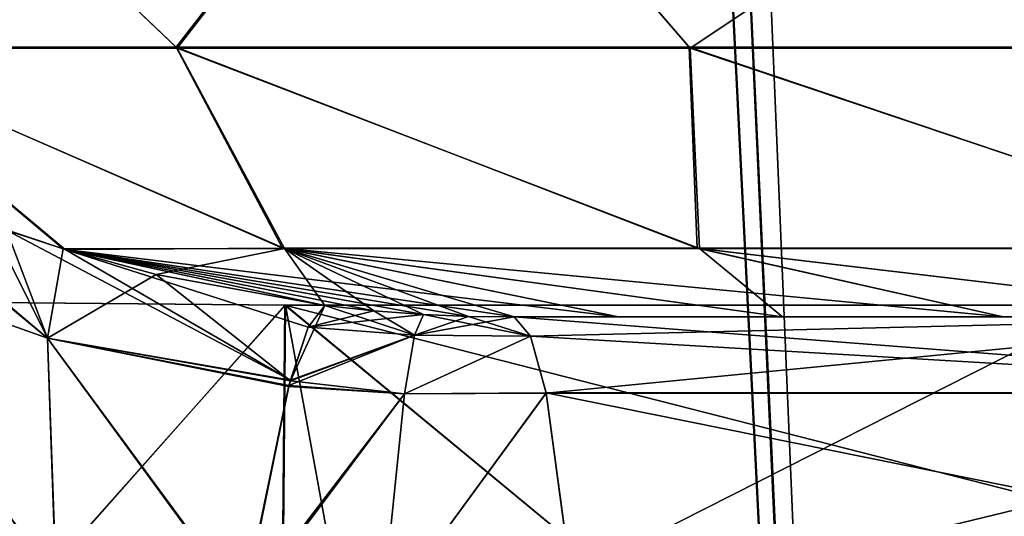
# Model space of a CAD drawing. Header units: millimetres. Extents: x -294 to 294, y -16 to 444.
# Tile 16 of 256: x -234.68 to -230.68, y 32.19 to 34.21. Entities that reach past the tile are written whole.
import ezdxf

# ---------------------------------------------------------------- set-up
doc = ezdxf.new("R2010")
doc.units = ezdxf.units.MM
doc.header["$LTSCALE"] = 65.185185
for name, color, linetype in [('559', 7, 'CONTINUOUS'), ('561', 7, 'CONTINUOUS'), ('592', 7, 'CONTINUOUS'), ('596', 7, 'CONTINUOUS'), ('597', 7, 'CONTINUOUS'), ('598', 7, 'CONTINUOUS'), ('599', 7, 'CONTINUOUS'), ('600', 7, 'CONTINUOUS'), ('624', 7, 'CONTINUOUS'), ('635', 7, 'CONTINUOUS'), ('636', 7, 'CONTINUOUS'), ('640', 7, 'CONTINUOUS'), ('641', 7, 'CONTINUOUS'), ('643', 7, 'CONTINUOUS'), ('713', 7, 'CONTINUOUS'), ('716', 7, 'CONTINUOUS'), ('724', 7, 'CONTINUOUS'), ('726', 7, 'CONTINUOUS'), ('741', 7, 'CONTINUOUS'), ('744', 7, 'CONTINUOUS'), ('760', 7, 'CONTINUOUS'), ('770', 7, 'CONTINUOUS')]:
    doc.layers.add(name, color=color, linetype=linetype)

msp = doc.modelspace()

# ---------------------------------------------------------------- linework, layer by layer
at = {"layer": '559', "linetype": 'Continuous'}
for points in [[(-238.5, 100, 19), (-238.5, -16, 19), (238.5, -16, 19), (-238.5, 100, 19)], [(-238.5, 100, 19), (238.5, -16, 19), (238.5, 100, 19), (-238.5, 100, 19)]]:
    msp.add_3dface(points, dxfattribs=at)
at = {"layer": '561', "linetype": 'Continuous'}
for points in [[(-238.5, 0), (-238.5, 100), (-9.3062, 54.7815), (-238.5, 0)], [(-238.5, 0), (-9.3062, 54.7815), (-10.2662, 54.158), (-238.5, 0)], [(-238.5, 0), (-10.2662, 54.158), (-10.9229, 53.2203), (-238.5, 0)], [(-11.1805, 52.1047), (-238.5, 0), (-10.9229, 53.2203), (-11.1805, 52.1047)], [(-13, 0), (-238.5, 0), (-11.1805, 52.1047), (-13, 0)]]:
    msp.add_3dface(points, dxfattribs=at)
at = {"layer": '592', "linetype": 'Continuous'}
for points in [[(-234.0429, 34.0947, -39.828), (-235.482, 34.0947, -43.3001), (-235.3835, 35.3706, -39.5373), (-234.0429, 34.0947, -39.828)], [(-233.0561, 35.3706, -35.9612), (-234.0429, 34.0947, -39.828), (-235.3835, 35.3706, -39.5373), (-233.0561, 35.3706, -35.9612)], [(-231.9543, 34.0947, -36.7031), (-234.0429, 34.0947, -39.828), (-233.0561, 35.3706, -35.9612), (-231.9543, 34.0947, -36.7031)], [(-230.039, 35.3706, -32.944), (-231.9543, 34.0947, -36.7031), (-233.0561, 35.3706, -35.9612), (-230.039, 35.3706, -32.944)], [(-229.2966, 34.0947, -34.0454), (-231.9543, 34.0947, -36.7031), (-230.039, 35.3706, -32.944), (-229.2966, 34.0947, -34.0454)], [(-233.6067, 33.279, -42.8804), (-234.5076, 33.2773, -46.587), (-235.482, 34.0947, -43.3001), (-233.6067, 33.279, -42.8804)], [(-234.0429, 34.0947, -39.828), (-233.6067, 33.279, -42.8804), (-235.482, 34.0947, -43.3001), (-234.0429, 34.0947, -39.828)], [(-235.482, 34.0947, -43.3001), (-234.5076, 33.2773, -46.587), (-234.8035, 33.3764, -46.6223), (-235.482, 34.0947, -43.3001)], [(-231.9163, 33.279, -39.4516), (-233.6067, 33.279, -42.8804), (-234.0429, 34.0947, -39.828), (-231.9163, 33.279, -39.4516)], [(-231.9543, 34.0947, -36.7031), (-231.9163, 33.279, -39.4516), (-234.0429, 34.0947, -39.828), (-231.9543, 34.0947, -36.7031)], [(-229.5231, 33.279, -36.4705), (-231.9163, 33.279, -39.4516), (-231.9543, 34.0947, -36.7031), (-229.5231, 33.279, -36.4705)], [(-229.2966, 34.0947, -34.0454), (-229.5231, 33.279, -36.4705), (-231.9543, 34.0947, -36.7031), (-229.2966, 34.0947, -34.0454)], [(-234.5076, 33.2773, -46.587), (-233.6067, 33.279, -42.8804), (-234.1287, 33.1731, -46.5614), (-234.5076, 33.2773, -46.587)], [(-234.1287, 33.1731, -46.5614), (-233.6067, 33.279, -42.8804), (-233.4424, 33.047, -46.5726), (-234.1287, 33.1731, -46.5614)], [(-233.6067, 33.279, -42.8804), (-231.9163, 33.279, -39.4516), (-231.5791, 33, -42.6703), (-233.6067, 33.279, -42.8804)], [(-233.4424, 33.047, -46.5726), (-233.6067, 33.279, -42.8804), (-233.2421, 33.0255, -46.5613), (-233.4424, 33.047, -46.5726)], [(-233.2421, 33.0255, -46.5613), (-233.6067, 33.279, -42.8804), (-233.0399, 33.0105, -46.5475), (-233.2421, 33.0255, -46.5613)], [(-233.0399, 33.0105, -46.5475), (-233.6067, 33.279, -42.8804), (-232.857, 33.0026, -46.5232), (-233.0399, 33.0105, -46.5475)], [(-232.857, 33.0026, -46.5232), (-233.6067, 33.279, -42.8804), (-232.672, 33, -46.491), (-232.857, 33.0026, -46.5232)], [(-232.672, 33, -46.491), (-233.6067, 33.279, -42.8804), (-232.2467, 33, -44.5456), (-232.672, 33, -46.491)], [(-232.2467, 33, -44.5456), (-233.6067, 33.279, -42.8804), (-231.5791, 33, -42.6703), (-232.2467, 33, -44.5456)], [(-231.9163, 33.279, -39.4516), (-229.5231, 33.279, -36.4705), (-229.5647, 33, -39.2475), (-231.9163, 33.279, -39.4516)], [(-231.5791, 33, -42.6703), (-231.9163, 33.279, -39.4516), (-230.6806, 33, -40.8954), (-231.5791, 33, -42.6703)], [(-230.6806, 33, -40.8954), (-231.9163, 33.279, -39.4516), (-229.5647, 33, -39.2475), (-230.6806, 33, -40.8954)]]:
    msp.add_3dface(points, dxfattribs=at)
at = {"layer": '596', "linetype": 'Continuous'}
for points in [[(-232.6055, 32.9214, -47.6078), (-232.672, 33, -46.491), (-229.3426, 33, -45.8825), (-232.6055, 32.9214, -47.6078)], [(-232.5406, 32.6901, -48.6923), (-232.6055, 32.9214, -47.6078), (-229.3426, 33, -45.8825), (-232.5406, 32.6901, -48.6923)], [(-228.6706, 32.6901, -47.9829), (-232.5406, 32.6901, -48.6923), (-229.3426, 33, -45.8825), (-228.6706, 32.6901, -47.9829)], [(-232.5406, 32.6901, -48.6923), (-228.6706, 32.6901, -47.9829), (-232.4189, 31.7831, -50.725), (-232.5406, 32.6901, -48.6923)], [(-232.4189, 31.7831, -50.725), (-228.6706, 32.6901, -47.9829), (-228.0565, 31.7832, -49.9244), (-232.4189, 31.7831, -50.725)]]:
    msp.add_3dface(points, dxfattribs=at)
at = {"layer": '597', "linetype": 'Continuous'}
for points in [[(-232.672, 33, -46.491), (-232.2467, 33, -44.5456), (-231.5791, 33, -42.6703), (-232.672, 33, -46.491)], [(-232.672, 33, -46.491), (-231.5791, 33, -42.6703), (-230.6806, 33, -40.8954), (-232.672, 33, -46.491)], [(-232.672, 33, -46.491), (-230.6806, 33, -40.8954), (-229.5647, 33, -39.2475), (-232.672, 33, -46.491)], [(-232.672, 33, -46.491), (-229.5647, 33, -39.2475), (-229.3426, 33, -45.8825), (-232.672, 33, -46.491)]]:
    msp.add_3dface(points, dxfattribs=at)
at = {"layer": '598', "linetype": 'Continuous'}
for points in [[(-233.0399, 33.0105, -46.5475), (-232.6055, 32.9214, -47.6078), (-233.0767, 32.9256, -47.6597), (-233.0399, 33.0105, -46.5475)], [(-233.0399, 33.0105, -46.5475), (-232.857, 33.0026, -46.5232), (-232.6055, 32.9214, -47.6078), (-233.0399, 33.0105, -46.5475)], [(-232.857, 33.0026, -46.5232), (-232.672, 33, -46.491), (-232.6055, 32.9214, -47.6078), (-232.857, 33.0026, -46.5232)], [(-233.0767, 32.9256, -47.6597), (-232.6055, 32.9214, -47.6078), (-233.118, 32.6876, -48.7485), (-233.0767, 32.9256, -47.6597)], [(-232.6055, 32.9214, -47.6078), (-232.5406, 32.6901, -48.6923), (-233.118, 32.6876, -48.7485), (-232.6055, 32.9214, -47.6078)], [(-232.5406, 32.6901, -48.6923), (-232.4189, 31.7831, -50.725), (-233.2116, 31.7743, -50.7746), (-232.5406, 32.6901, -48.6923)], [(-233.118, 32.6876, -48.7485), (-232.5406, 32.6901, -48.6923), (-233.2116, 31.7743, -50.7746), (-233.118, 32.6876, -48.7485)]]:
    msp.add_3dface(points, dxfattribs=at)
at = {"layer": '599', "linetype": 'Continuous'}
for points in [[(-233.4424, 33.047, -46.5726), (-233.0767, 32.9256, -47.6597), (-233.5096, 32.9583, -47.6767), (-233.4424, 33.047, -46.5726)], [(-233.4424, 33.047, -46.5726), (-233.2421, 33.0255, -46.5613), (-233.0767, 32.9256, -47.6597), (-233.4424, 33.047, -46.5726)], [(-233.2421, 33.0255, -46.5613), (-233.0399, 33.0105, -46.5475), (-233.0767, 32.9256, -47.6597), (-233.2421, 33.0255, -46.5613)], [(-233.5096, 32.9583, -47.6767), (-233.0767, 32.9256, -47.6597), (-233.5825, 32.7401, -48.6804), (-233.5096, 32.9583, -47.6767)], [(-233.0767, 32.9256, -47.6597), (-233.118, 32.6876, -48.7485), (-233.5825, 32.7401, -48.6804), (-233.0767, 32.9256, -47.6597)], [(-233.5886, 32.7176, -48.7576), (-233.118, 32.6876, -48.7485), (-233.772, 31.8219, -50.7376), (-233.5886, 32.7176, -48.7576)], [(-233.5825, 32.7401, -48.6804), (-233.118, 32.6876, -48.7485), (-233.5886, 32.7176, -48.7576), (-233.5825, 32.7401, -48.6804)], [(-233.118, 32.6876, -48.7485), (-233.2116, 31.7743, -50.7746), (-233.772, 31.8219, -50.7376), (-233.118, 32.6876, -48.7485)]]:
    msp.add_3dface(points, dxfattribs=at)
at = {"layer": '600', "linetype": 'Continuous'}
for points in [[(-235.4836, 33.6678, -46.755), (-234.571, 32.9132, -48.6788), (-235.4923, 33.2404, -48.831), (-235.4836, 33.6678, -46.755)], [(-235.4836, 33.6678, -46.755), (-234.8035, 33.3764, -46.6223), (-234.571, 32.9132, -48.6788), (-235.4836, 33.6678, -46.755)], [(-234.8035, 33.3764, -46.6223), (-234.5076, 33.2773, -46.587), (-234.571, 32.9132, -48.6788), (-234.8035, 33.3764, -46.6223)], [(-234.5076, 33.2773, -46.587), (-234.1287, 33.1731, -46.5614), (-234.571, 32.9132, -48.6788), (-234.5076, 33.2773, -46.587)], [(-234.536, 31.9283, -50.6752), (-235.3282, 32.1699, -50.7286), (-235.4923, 33.2404, -48.831), (-234.536, 31.9283, -50.6752)], [(-234.571, 32.9132, -48.6788), (-234.536, 31.9283, -50.6752), (-235.4923, 33.2404, -48.831), (-234.571, 32.9132, -48.6788)], [(-234.1287, 33.1731, -46.5614), (-233.5825, 32.7401, -48.6804), (-234.571, 32.9132, -48.6788), (-234.1287, 33.1731, -46.5614)], [(-234.1287, 33.1731, -46.5614), (-233.4424, 33.047, -46.5726), (-233.5825, 32.7401, -48.6804), (-234.1287, 33.1731, -46.5614)], [(-233.4424, 33.047, -46.5726), (-233.5096, 32.9583, -47.6767), (-233.5825, 32.7401, -48.6804), (-233.4424, 33.047, -46.5726)], [(-233.5825, 32.7401, -48.6804), (-233.5886, 32.7176, -48.7576), (-234.571, 32.9132, -48.6788), (-233.5825, 32.7401, -48.6804)], [(-233.5886, 32.7176, -48.7576), (-233.772, 31.8219, -50.7376), (-234.571, 32.9132, -48.6788), (-233.5886, 32.7176, -48.7576)], [(-233.772, 31.8219, -50.7376), (-234.536, 31.9283, -50.6752), (-234.571, 32.9132, -48.6788), (-233.772, 31.8219, -50.7376)]]:
    msp.add_3dface(points, dxfattribs=at)
at = {"layer": '624', "linetype": 'Continuous'}
for points in [[(-234.0476, 34.0979, -307.1729), (-235.3869, 35.3751, -307.4633), (-235.487, 34.0979, -303.6991), (-234.0476, 34.0979, -307.1729)], [(-233.0588, 35.3751, -311.0408), (-235.3869, 35.3751, -307.4633), (-234.0476, 34.0979, -307.1729), (-233.0588, 35.3751, -311.0408)], [(-231.9583, 34.0979, -310.2992), (-233.0588, 35.3751, -311.0408), (-234.0476, 34.0979, -307.1729), (-231.9583, 34.0979, -310.2992)], [(-230.0406, 35.3751, -314.0589), (-233.0588, 35.3751, -311.0408), (-229.2995, 34.0979, -312.958), (-230.0406, 35.3751, -314.0589)], [(-229.2995, 34.0979, -312.958), (-233.0588, 35.3751, -311.0408), (-231.9583, 34.0979, -310.2992), (-229.2995, 34.0979, -312.958)], [(-234.0476, 34.0979, -307.1729), (-235.487, 34.0979, -303.6991), (-233.615, 33.2806, -304.1123), (-234.0476, 34.0979, -307.1729)], [(-233.615, 33.2806, -304.1123), (-235.487, 34.0979, -303.6991), (-234.4995, 33.2748, -300.4137), (-233.615, 33.2806, -304.1123)], [(-234.4995, 33.2748, -300.4137), (-235.487, 34.0979, -303.6991), (-234.7376, 33.353, -300.3867), (-234.4995, 33.2748, -300.4137)], [(-231.9583, 34.0979, -310.2992), (-234.0476, 34.0979, -307.1729), (-231.9258, 33.2806, -307.5434), (-231.9583, 34.0979, -310.2992)], [(-231.9258, 33.2806, -307.5434), (-234.0476, 34.0979, -307.1729), (-233.615, 33.2806, -304.1123), (-231.9258, 33.2806, -307.5434)], [(-229.2995, 34.0979, -312.958), (-231.9583, 34.0979, -310.2992), (-229.5332, 33.2806, -310.5269), (-229.2995, 34.0979, -312.958)], [(-229.5332, 33.2806, -310.5269), (-231.9583, 34.0979, -310.2992), (-231.9258, 33.2806, -307.5434), (-229.5332, 33.2806, -310.5269)], [(-233.615, 33.2806, -304.1123), (-234.4995, 33.2748, -300.4137), (-232.2467, 33, -302.4542), (-233.615, 33.2806, -304.1123)], [(-232.2467, 33, -302.4542), (-234.4995, 33.2748, -300.4137), (-232.672, 33, -300.509), (-232.2467, 33, -302.4542)], [(-232.672, 33, -300.509), (-234.4995, 33.2748, -300.4137), (-232.857, 33.0026, -300.4768), (-232.672, 33, -300.509)], [(-232.857, 33.0026, -300.4768), (-234.4995, 33.2748, -300.4137), (-233.0399, 33.0105, -300.4525), (-232.857, 33.0026, -300.4768)], [(-233.0399, 33.0105, -300.4525), (-234.4995, 33.2748, -300.4137), (-233.2421, 33.0255, -300.4387), (-233.0399, 33.0105, -300.4525)], [(-233.2421, 33.0255, -300.4387), (-234.4995, 33.2748, -300.4137), (-233.4424, 33.047, -300.4274), (-233.2421, 33.0255, -300.4387)], [(-231.9258, 33.2806, -307.5434), (-233.615, 33.2806, -304.1123), (-230.6808, 33, -306.1042), (-231.9258, 33.2806, -307.5434)], [(-230.6808, 33, -306.1042), (-233.615, 33.2806, -304.1123), (-231.5793, 33, -304.3294), (-230.6808, 33, -306.1042)], [(-231.5793, 33, -304.3294), (-233.615, 33.2806, -304.1123), (-232.2467, 33, -302.4542), (-231.5793, 33, -304.3294)], [(-229.5332, 33.2806, -310.5269), (-231.9258, 33.2806, -307.5434), (-229.565, 33, -307.7521), (-229.5332, 33.2806, -310.5269)], [(-229.565, 33, -307.7521), (-231.9258, 33.2806, -307.5434), (-230.6808, 33, -306.1042), (-229.565, 33, -307.7521)]]:
    msp.add_3dface(points, dxfattribs=at)
at = {"layer": '635', "linetype": 'Continuous'}
for points in [[(-228.6725, 32.6919, -299.0232), (-232.672, 33, -300.509), (-232.6055, 32.9214, -299.3925), (-228.6725, 32.6919, -299.0232)], [(-232.672, 33, -300.509), (-228.6725, 32.6919, -299.0232), (-229.3431, 33, -301.1173), (-232.672, 33, -300.509)], [(-232.541, 32.6919, -298.3141), (-228.6725, 32.6919, -299.0232), (-232.6055, 32.9214, -299.3925), (-232.541, 32.6919, -298.3141)], [(-228.6725, 32.6919, -299.0232), (-232.541, 32.6919, -298.3141), (-228.0582, 31.7867, -297.0811), (-228.6725, 32.6919, -299.0232)], [(-228.0582, 31.7867, -297.0811), (-232.541, 32.6919, -298.3141), (-232.4192, 31.7867, -296.2808), (-228.0582, 31.7867, -297.0811)]]:
    msp.add_3dface(points, dxfattribs=at)
at = {"layer": '636', "linetype": 'Continuous'}
for points in [[(-232.2467, 33, -302.4542), (-232.672, 33, -300.509), (-229.3431, 33, -301.1173), (-232.2467, 33, -302.4542)], [(-231.5793, 33, -304.3294), (-232.2467, 33, -302.4542), (-229.3431, 33, -301.1173), (-231.5793, 33, -304.3294)], [(-230.6808, 33, -306.1042), (-231.5793, 33, -304.3294), (-229.3431, 33, -301.1173), (-230.6808, 33, -306.1042)], [(-229.565, 33, -307.7521), (-230.6808, 33, -306.1042), (-229.3431, 33, -301.1173), (-229.565, 33, -307.7521)]]:
    msp.add_3dface(points, dxfattribs=at)
at = {"layer": '640', "linetype": 'Continuous'}
for points in [[(-232.857, 33.0026, -300.4768), (-233.0399, 33.0105, -300.4525), (-233.0767, 32.9256, -299.3404), (-232.857, 33.0026, -300.4768)], [(-232.672, 33, -300.509), (-232.857, 33.0026, -300.4768), (-233.0767, 32.9256, -299.3404), (-232.672, 33, -300.509)], [(-232.6055, 32.9214, -299.3925), (-232.672, 33, -300.509), (-233.0767, 32.9256, -299.3404), (-232.6055, 32.9214, -299.3925)], [(-233.118, 32.6876, -298.2515), (-232.6055, 32.9214, -299.3925), (-233.0767, 32.9256, -299.3404), (-233.118, 32.6876, -298.2515)], [(-232.541, 32.6919, -298.3141), (-232.6055, 32.9214, -299.3925), (-233.118, 32.6876, -298.2515), (-232.541, 32.6919, -298.3141)], [(-232.4192, 31.7867, -296.2808), (-232.541, 32.6919, -298.3141), (-233.2116, 31.7743, -296.2254), (-232.4192, 31.7867, -296.2808)], [(-233.2116, 31.7743, -296.2254), (-232.541, 32.6919, -298.3141), (-233.118, 32.6876, -298.2515), (-233.2116, 31.7743, -296.2254)]]:
    msp.add_3dface(points, dxfattribs=at)
at = {"layer": '641', "linetype": 'Continuous'}
for points in [[(-233.2421, 33.0255, -300.4387), (-233.4424, 33.047, -300.4274), (-233.5095, 32.9591, -299.3232), (-233.2421, 33.0255, -300.4387)], [(-233.0399, 33.0105, -300.4525), (-233.2421, 33.0255, -300.4387), (-233.5095, 32.9591, -299.3232), (-233.0399, 33.0105, -300.4525)], [(-233.0767, 32.9256, -299.3404), (-233.0399, 33.0105, -300.4525), (-233.5095, 32.9591, -299.3232), (-233.0767, 32.9256, -299.3404)], [(-233.5825, 32.743, -298.3188), (-233.0767, 32.9256, -299.3404), (-233.5095, 32.9591, -299.3232), (-233.5825, 32.743, -298.3188)], [(-233.118, 32.6876, -298.2515), (-233.0767, 32.9256, -299.3404), (-233.5886, 32.7207, -298.2414), (-233.118, 32.6876, -298.2515)], [(-233.5886, 32.7207, -298.2414), (-233.0767, 32.9256, -299.3404), (-233.5825, 32.743, -298.3188), (-233.5886, 32.7207, -298.2414)], [(-233.7733, 31.8307, -296.2571), (-233.118, 32.6876, -298.2515), (-233.5886, 32.7207, -298.2414), (-233.7733, 31.8307, -296.2571)], [(-233.2116, 31.7743, -296.2254), (-233.118, 32.6876, -298.2515), (-233.7775, 31.8066, -296.2187), (-233.2116, 31.7743, -296.2254)], [(-233.7775, 31.8066, -296.2187), (-233.118, 32.6876, -298.2515), (-233.7733, 31.8307, -296.2571), (-233.7775, 31.8066, -296.2187)]]:
    msp.add_3dface(points, dxfattribs=at)
at = {"layer": '643', "linetype": 'Continuous'}
for points in [[(-235.433, 33.6429, -300.2575), (-235.4924, 33.2405, -298.169), (-234.5711, 32.9132, -298.3212), (-235.433, 33.6429, -300.2575)], [(-234.7376, 33.353, -300.3867), (-235.433, 33.6429, -300.2575), (-234.5711, 32.9132, -298.3212), (-234.7376, 33.353, -300.3867)], [(-234.4995, 33.2748, -300.4137), (-234.7376, 33.353, -300.3867), (-233.5825, 32.743, -298.3188), (-234.4995, 33.2748, -300.4137)], [(-233.5825, 32.743, -298.3188), (-234.7376, 33.353, -300.3867), (-234.5711, 32.9132, -298.3212), (-233.5825, 32.743, -298.3188)], [(-233.4424, 33.047, -300.4274), (-234.4995, 33.2748, -300.4137), (-233.5095, 32.9591, -299.3232), (-233.4424, 33.047, -300.4274)], [(-234.4995, 33.2748, -300.4137), (-233.5825, 32.743, -298.3188), (-233.5095, 32.9591, -299.3232), (-234.4995, 33.2748, -300.4137)], [(-235.329, 32.1703, -296.2713), (-234.537, 31.9285, -296.3248), (-235.4924, 33.2405, -298.169), (-235.329, 32.1703, -296.2713)], [(-235.4924, 33.2405, -298.169), (-234.537, 31.9285, -296.3248), (-234.5711, 32.9132, -298.3212), (-235.4924, 33.2405, -298.169)], [(-233.7733, 31.8307, -296.2571), (-233.5886, 32.7207, -298.2414), (-234.5711, 32.9132, -298.3212), (-233.7733, 31.8307, -296.2571)], [(-234.537, 31.9285, -296.3248), (-233.7733, 31.8307, -296.2571), (-234.5711, 32.9132, -298.3212), (-234.537, 31.9285, -296.3248)], [(-233.5886, 32.7207, -298.2414), (-233.5825, 32.743, -298.3188), (-234.5711, 32.9132, -298.3212), (-233.5886, 32.7207, -298.2414)]]:
    msp.add_3dface(points, dxfattribs=at)
at = {"layer": '713', "linetype": 'Continuous'}
msp.add_3dface([(-193.25, 369, -13.6159), (-238.7131, 369, -13.6161), (-215.5596, 15, -25.9778), (-193.25, 369, -13.6159)], dxfattribs=at)
at = {"layer": '716', "linetype": 'Continuous'}
for points in [[(-238.7131, 369, -333.3839), (-193.25, 286, -330.4857), (-205.5413, 15, -321.0222), (-238.7131, 369, -333.3839)], [(-215.5596, 15, -321.0222), (-238.7131, 369, -333.3839), (-205.5413, 15, -321.0222), (-215.5596, 15, -321.0222)]]:
    msp.add_3dface(points, dxfattribs=at)
at = {"layer": '724', "linetype": 'Continuous'}
for points in [[(-248.3894, 369, -329.3776), (-247.0464, 369, -330.5566), (-230.823, 15, -315.686), (-248.3894, 369, -329.3776)], [(-234.6941, 15, -311.8129), (-248.3894, 369, -329.3776), (-230.823, 15, -315.686), (-234.6941, 15, -311.8129)], [(-247.0464, 369, -330.5566), (-245.5581, 369, -331.5516), (-230.823, 15, -315.686), (-247.0464, 369, -330.5566)], [(-245.5581, 369, -331.5516), (-243.9511, 369, -332.3438), (-226.1809, 15, -318.603), (-245.5581, 369, -331.5516)], [(-230.823, 15, -315.686), (-245.5581, 369, -331.5516), (-226.1809, 15, -318.603), (-230.823, 15, -315.686)], [(-243.9511, 369, -332.3438), (-242.2578, 369, -332.9181), (-226.1809, 15, -318.603), (-243.9511, 369, -332.3438)], [(-242.2578, 369, -332.9181), (-240.5012, 369, -333.2671), (-221.0064, 15, -320.4115), (-242.2578, 369, -332.9181)], [(-226.1809, 15, -318.603), (-242.2578, 369, -332.9181), (-221.0064, 15, -320.4115), (-226.1809, 15, -318.603)], [(-240.5012, 369, -333.2671), (-238.7131, 369, -333.3839), (-221.0064, 15, -320.4115), (-240.5012, 369, -333.2671)], [(-238.7131, 369, -333.3839), (-215.5596, 15, -321.0222), (-221.0064, 15, -320.4115), (-238.7131, 369, -333.3839)]]:
    msp.add_3dface(points, dxfattribs=at)
at = {"layer": '726', "linetype": 'Continuous'}
for points in [[(-247.0438, 369, -16.4423), (-248.3889, 369, -17.6231), (-230.8263, 15, -31.3155), (-247.0438, 369, -16.4423)], [(-230.8263, 15, -31.3155), (-248.3889, 369, -17.6231), (-234.6924, 15, -35.1836), (-230.8263, 15, -31.3155)], [(-245.5536, 369, -15.4461), (-247.0438, 369, -16.4423), (-226.1892, 15, -28.4015), (-245.5536, 369, -15.4461)], [(-226.1892, 15, -28.4015), (-247.0438, 369, -16.4423), (-230.8263, 15, -31.3155), (-226.1892, 15, -28.4015)], [(-243.9455, 369, -14.6536), (-245.5536, 369, -15.4461), (-226.1892, 15, -28.4015), (-243.9455, 369, -14.6536)], [(-242.2525, 369, -14.0799), (-243.9455, 369, -14.6536), (-221.0144, 15, -26.5917), (-242.2525, 369, -14.0799)], [(-221.0144, 15, -26.5917), (-243.9455, 369, -14.6536), (-226.1892, 15, -28.4015), (-221.0144, 15, -26.5917)], [(-240.4979, 369, -13.7319), (-242.2525, 369, -14.0799), (-221.0144, 15, -26.5917), (-240.4979, 369, -13.7319)], [(-238.7131, 369, -13.6161), (-240.4979, 369, -13.7319), (-215.5596, 15, -25.9778), (-238.7131, 369, -13.6161)], [(-215.5596, 15, -25.9778), (-240.4979, 369, -13.7319), (-221.0144, 15, -26.5917), (-215.5596, 15, -25.9778)]]:
    msp.add_3dface(points, dxfattribs=at)
at = {"layer": '741', "linetype": 'Continuous'}
for points in [[(-233.7661, 15, -35.6883), (-236.3587, 15, -39.8182), (-236.144, 33.071, -39.7368), (-233.7661, 15, -35.6883)], [(-233.6044, 33.0475, -35.7379), (-233.7661, 15, -35.6883), (-236.144, 33.071, -39.7368), (-233.6044, 33.0475, -35.7379)], [(-230.3197, 15, -32.2403), (-233.7661, 15, -35.6883), (-230.2562, 33.0476, -32.391), (-230.3197, 15, -32.2403)], [(-230.2562, 33.0476, -32.391), (-233.7661, 15, -35.6883), (-233.6044, 33.0475, -35.7379), (-230.2562, 33.0476, -32.391)]]:
    msp.add_3dface(points, dxfattribs=at)
at = {"layer": '744', "linetype": 'Continuous'}
for points in [[(-233.6044, 33.0475, -35.7379), (-236.144, 33.071, -39.7368), (-234.5348, 31.9966, -39.8791), (-233.6044, 33.0475, -35.7379)], [(-236.144, 33.071, -39.7368), (-236.0048, 31.9966, -43.6236), (-234.5348, 31.9966, -39.8791), (-236.144, 33.071, -39.7368)], [(-233.6044, 33.0475, -35.7379), (-234.5348, 31.9966, -39.8791), (-232.3312, 31.9966, -36.5137), (-233.6044, 33.0475, -35.7379)], [(-230.2562, 33.0476, -32.391), (-233.6044, 33.0475, -35.7379), (-229.4867, 31.9966, -33.6692), (-230.2562, 33.0476, -32.391)], [(-233.6044, 33.0475, -35.7379), (-232.3312, 31.9966, -36.5137), (-229.4867, 31.9966, -33.6692), (-233.6044, 33.0475, -35.7379)]]:
    msp.add_3dface(points, dxfattribs=at)
at = {"layer": '760', "linetype": 'Continuous'}
for points in [[(-234.5365, 31.9975, -307.1215), (-236.0066, 31.9975, -303.3767), (-236.1409, 33.0711, -307.2696), (-234.5365, 31.9975, -307.1215)], [(-233.6024, 33.0479, -311.2646), (-234.5365, 31.9975, -307.1215), (-236.1409, 33.0711, -307.2696), (-233.6024, 33.0479, -311.2646)], [(-232.3327, 31.9975, -310.4872), (-234.5365, 31.9975, -307.1215), (-233.6024, 33.0479, -311.2646), (-232.3327, 31.9975, -310.4872)], [(-230.258, 33.048, -314.6076), (-232.3327, 31.9975, -310.4872), (-233.6024, 33.0479, -311.2646), (-230.258, 33.048, -314.6076)], [(-229.4881, 31.9975, -313.332), (-232.3327, 31.9975, -310.4872), (-230.258, 33.048, -314.6076), (-229.4881, 31.9975, -313.332)]]:
    msp.add_3dface(points, dxfattribs=at)
at = {"layer": '770', "linetype": 'Continuous'}
for points in [[(-233.7597, 15, -311.3197), (-236.1409, 33.0711, -307.2696), (-236.3561, 15, -307.1872), (-233.7597, 15, -311.3197)], [(-233.6024, 33.0479, -311.2646), (-236.1409, 33.0711, -307.2696), (-233.7597, 15, -311.3197), (-233.6024, 33.0479, -311.2646)], [(-230.3117, 15, -314.7661), (-233.6024, 33.0479, -311.2646), (-233.7597, 15, -311.3197), (-230.3117, 15, -314.7661)], [(-230.258, 33.048, -314.6076), (-233.6024, 33.0479, -311.2646), (-230.3117, 15, -314.7661), (-230.258, 33.048, -314.6076)]]:
    msp.add_3dface(points, dxfattribs=at)

doc.saveas('drawing.dxf')
